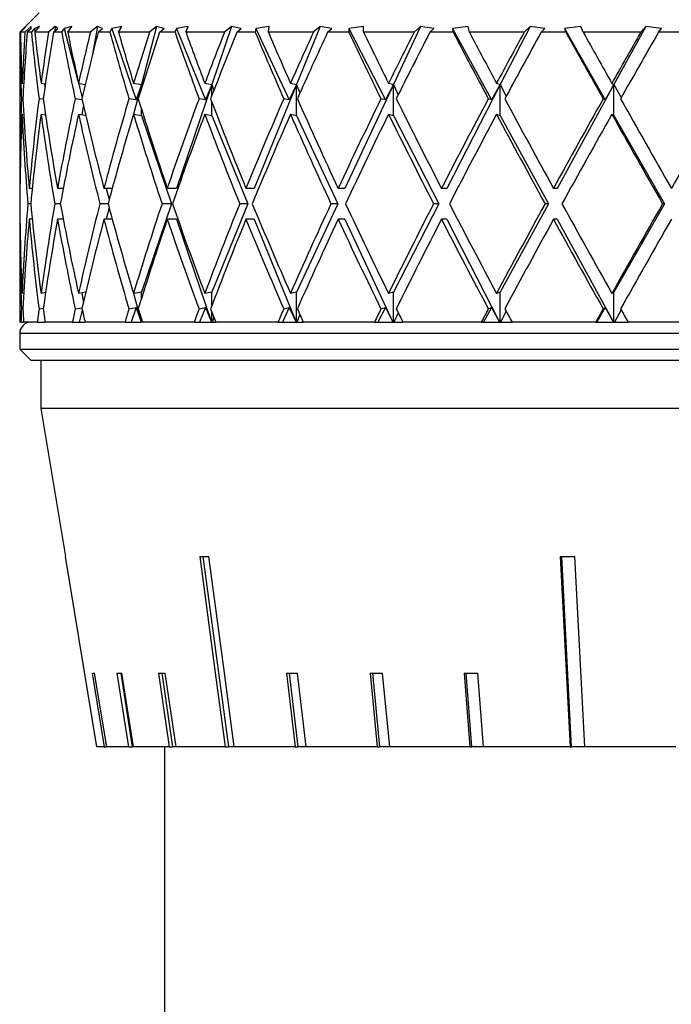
# Model space of a CAD drawing. Header units: inches. Extents: x 0.8 to 32, y -0.1 to 21.9.
# Tile 5 of 60: x 2.6 to 3.4, y 6.7 to 7.9. Entities that reach past the tile are written whole.
import ezdxf

# ---------------------------------------------------------------- set-up
doc = ezdxf.new("R2010")
doc.units = ezdxf.units.IN
doc.header["$MEASUREMENT"] = 0

msp = doc.modelspace()

# ---------------------------------------------------------------- linework, layer by layer
at = {"color": 7, "linetype": 'Continuous', "lineweight": 25}
for p, q in [((2.5939, 7.9359), (2.5689, 7.9109)), ((2.5737, 7.9156), (2.569, 7.9109)), ((2.5697, 7.9109), (2.5771, 7.9185)), ((2.5771, 7.9185), (2.5737, 7.9156)), ((2.5737, 7.9156), (2.5738, 7.9151)), ((2.5839, 7.9185), (2.5757, 7.9109)), ((2.5787, 7.9109), (2.5839, 7.9156)), ((2.5839, 7.9156), (2.5839, 7.9185)), ((2.5881, 7.9156), (2.584, 7.9109)), ((2.5947, 7.9185), (2.5881, 7.9156)), ((2.5881, 7.9156), (2.5888, 7.9115)), ((2.5883, 7.9109), (2.5947, 7.9185)), ((2.6149, 7.9185), (2.6061, 7.9109)), ((2.6127, 7.9109), (2.6183, 7.9156)), ((2.6149, 7.9185), (2.6144, 7.9123)), ((2.6183, 7.9156), (2.6149, 7.9185)), ((2.6266, 7.9156), (2.6232, 7.9109)), ((2.6363, 7.9185), (2.6266, 7.9156)), ((2.6266, 7.9156), (2.6443, 7.8481)), ((2.631, 7.9109), (2.6363, 7.9185)), ((2.6695, 7.9185), (2.6603, 7.9109)), ((2.6695, 7.9185), (2.6627, 7.8806)), ((2.6761, 7.9156), (2.6695, 7.9185)), ((2.6703, 7.9109), (2.6761, 7.9156)), ((2.6883, 7.9156), (2.6857, 7.9109)), ((2.7009, 7.9185), (2.6883, 7.9156)), ((2.6883, 7.9156), (2.7196, 7.8233)), ((2.6968, 7.9109), (2.7009, 7.9185)), ((2.7461, 7.9185), (2.7264, 7.8432)), ((2.7461, 7.9185), (2.7369, 7.9109)), ((2.7559, 7.9156), (2.7461, 7.9185)), ((2.75, 7.9109), (2.7559, 7.9156)), ((2.7717, 7.9156), (2.7699, 7.9109)), ((2.7868, 7.9185), (2.7717, 7.9156)), ((2.7717, 7.9156), (2.8093, 7.8233)), ((2.7841, 7.9109), (2.7868, 7.9185)), ((2.8431, 7.9185), (2.8175, 7.8432)), ((2.8431, 7.9185), (2.8339, 7.9109)), ((2.8557, 7.9156), (2.8431, 7.9185)), ((2.8499, 7.9109), (2.8557, 7.9156)), ((2.8747, 7.9156), (2.8738, 7.9109)), ((2.892, 7.9185), (2.8747, 7.9156)), ((2.8747, 7.9156), (2.9178, 7.8233)), ((2.8908, 7.9109), (2.892, 7.9185)), ((2.9579, 7.9185), (2.9272, 7.8432)), ((2.9579, 7.9185), (2.949, 7.9109)), ((2.9731, 7.9156), (2.9579, 7.9185)), ((2.9675, 7.9109), (2.9731, 7.9156)), ((3.0139, 7.9185), (2.9948, 7.9156)), ((2.9948, 7.9156), (2.9949, 7.9109)), ((2.9948, 7.9156), (3.0423, 7.8233)), ((3.0141, 7.9109), (3.0139, 7.9185)), ((3.0878, 7.9185), (3.0526, 7.8432)), ((3.0878, 7.9185), (3.0794, 7.9109)), ((3.1051, 7.9156), (3.0878, 7.9185)), ((3.0998, 7.9109), (3.1051, 7.9156)), ((3.1494, 7.9185), (3.129, 7.9156)), ((3.129, 7.9156), (3.13, 7.9109)), ((3.129, 7.9156), (3.1797, 7.8233)), ((3.1511, 7.9109), (3.1494, 7.9185)), ((3.2295, 7.9185), (3.1908, 7.8432)), ((3.2295, 7.9185), (3.2218, 7.9109)), ((3.2486, 7.9156), (3.2295, 7.9185)), ((3.2438, 7.9109), (3.2486, 7.9156)), ((3.2953, 7.9185), (3.2741, 7.9156)), ((3.2741, 7.9156), (3.276, 7.9109)), ((3.2741, 7.9156), (3.3267, 7.8233)), ((3.2983, 7.9109), (3.2953, 7.9185)), ((3.3795, 7.9185), (3.3382, 7.8432)), ((3.3795, 7.9185), (3.3728, 7.9109)), ((3.3999, 7.9156), (3.3795, 7.9185)), ((3.3957, 7.9109), (3.3999, 7.9156)), ((2.5689, 7.9109), (2.5689, 7.7089)), ((2.569, 7.9109), (2.5689, 7.9109)), ((2.5757, 7.9109), (2.5697, 7.9109)), ((2.584, 7.9109), (2.5787, 7.9109)), ((2.6061, 7.9109), (2.5883, 7.9109)), ((2.6232, 7.9109), (2.6127, 7.9109)), ((2.6603, 7.9109), (2.631, 7.9109)), ((2.6857, 7.9109), (2.6703, 7.9109)), ((2.7369, 7.9109), (2.6968, 7.9109)), ((2.7699, 7.9109), (2.75, 7.9109)), ((2.8339, 7.9109), (2.7841, 7.9109)), ((2.8738, 7.9109), (2.8499, 7.9109)), ((2.949, 7.9109), (2.8908, 7.9109)), ((2.9949, 7.9109), (2.9675, 7.9109)), ((3.0794, 7.9109), (3.0141, 7.9109)), ((3.13, 7.9109), (3.0998, 7.9109)), ((3.2218, 7.9109), (3.1511, 7.9109)), ((3.276, 7.9109), (3.2438, 7.9109)), ((3.3728, 7.9109), (3.2983, 7.9109)), ((3.4292, 7.9109), (3.3957, 7.9109)), ((2.5719, 7.8448), (2.574, 7.8446)), ((2.5965, 7.8448), (2.6021, 7.8441)), ((2.6008, 7.8442), (2.6015, 7.8403)), ((2.645, 7.8448), (2.6538, 7.8435)), ((2.6451, 7.8448), (2.6499, 7.8266)), ((2.7162, 7.8448), (2.7264, 7.8432)), ((2.7264, 7.8432), (2.7163, 7.8048)), ((2.7264, 7.8432), (2.7196, 7.8233)), ((2.7264, 7.838), (2.7264, 7.8432)), ((2.7264, 7.8432), (2.7272, 7.8404)), ((2.8175, 7.8432), (2.772, 7.7089)), ((2.8085, 7.8448), (2.8175, 7.8432)), ((2.8175, 7.8432), (2.8093, 7.8233)), ((2.8175, 7.8288), (2.8175, 7.8432)), ((2.8175, 7.8432), (2.8202, 7.8356)), ((2.9272, 7.8432), (2.8724, 7.7089)), ((2.9272, 7.8432), (2.9178, 7.8233)), ((2.9194, 7.8448), (2.9272, 7.8432)), ((2.9272, 7.8032), (2.9272, 7.8432)), ((2.9272, 7.8432), (2.9316, 7.8324)), ((3.0526, 7.8432), (2.9899, 7.7089)), ((3.0526, 7.8432), (3.0423, 7.8233)), ((3.0464, 7.8448), (3.0526, 7.8432)), ((3.0526, 7.8032), (3.0526, 7.8432)), ((3.0526, 7.8432), (3.0589, 7.83)), ((3.1908, 7.8432), (3.1217, 7.7089)), ((3.1908, 7.8432), (3.1797, 7.8233)), ((3.1862, 7.8448), (3.1908, 7.8432)), ((3.1908, 7.8032), (3.1908, 7.8432)), ((3.1908, 7.8432), (3.1986, 7.8281)), ((3.3382, 7.8432), (3.2645, 7.7089)), ((3.3382, 7.8432), (3.3267, 7.8233)), ((3.3354, 7.8448), (3.3382, 7.8432)), ((3.3382, 7.8032), (3.3382, 7.8432)), ((3.3382, 7.8432), (3.3476, 7.8264)), ((2.5729, 7.8246), (2.5711, 7.8248)), ((2.5994, 7.8241), (2.5939, 7.8248)), ((2.6498, 7.8235), (2.6406, 7.8248)), ((2.7196, 7.8233), (2.7102, 7.8248)), ((2.8093, 7.8233), (2.801, 7.8248)), ((2.9178, 7.8233), (2.9106, 7.8248)), ((3.0423, 7.8233), (3.0365, 7.8248)), ((3.1797, 7.8233), (3.1755, 7.8248)), ((3.3267, 7.8233), (3.3242, 7.8248)), ((2.6513, 7.8168), (2.6491, 7.8042)), ((2.7264, 7.8032), (2.7264, 7.8116)), ((2.8175, 7.8032), (2.8175, 7.8209)), ((2.5719, 7.8048), (2.574, 7.8046)), ((2.5965, 7.8048), (2.6023, 7.804)), ((2.645, 7.8048), (2.6544, 7.8034)), ((2.7162, 7.8048), (2.7264, 7.8032)), ((2.7264, 7.8032), (2.7652, 7.6889)), ((2.8085, 7.8048), (2.8175, 7.8032)), ((2.8175, 7.8032), (2.8642, 7.6889)), ((2.9194, 7.8048), (2.9272, 7.8032)), ((2.9272, 7.8032), (2.9806, 7.6889)), ((3.0464, 7.8048), (3.0526, 7.8032)), ((3.0526, 7.8032), (3.1114, 7.6889)), ((3.1862, 7.8048), (3.1908, 7.8032)), ((3.1908, 7.8032), (3.2535, 7.6889)), ((3.3354, 7.8048), (3.3382, 7.8032)), ((3.3382, 7.8032), (3.4034, 7.6889)), ((2.5691, 7.7089), (2.5689, 7.7089)), ((2.585, 7.7089), (2.5812, 7.7089)), ((2.6252, 7.7089), (2.6178, 7.7089)), ((2.6249, 7.7089), (2.6251, 7.7082)), ((2.6886, 7.7089), (2.6779, 7.7089)), ((2.6807, 7.7089), (2.6846, 7.6943)), ((2.772, 7.7089), (2.7598, 7.7089)), ((2.8724, 7.7089), (2.8618, 7.7089)), ((2.9899, 7.7089), (2.9811, 7.7089)), ((3.1217, 7.7089), (3.1149, 7.7089)), ((3.2645, 7.7089), (3.2598, 7.7089)), ((2.583, 7.6889), (2.5794, 7.6889)), ((2.6214, 7.6889), (2.6143, 7.6889)), ((2.6832, 7.6889), (2.6727, 7.6889)), ((2.7652, 7.6889), (2.7264, 7.5747)), ((2.7652, 7.6889), (2.7531, 7.6889)), ((2.8642, 7.6889), (2.8175, 7.5747)), ((2.8642, 7.6889), (2.8536, 7.6889)), ((2.9806, 7.6889), (2.9272, 7.5747)), ((2.9806, 7.6889), (2.9718, 7.6889)), ((3.1114, 7.6889), (3.0526, 7.5747)), ((3.1114, 7.6889), (3.1046, 7.6889)), ((3.2535, 7.6889), (3.1908, 7.5747)), ((3.2535, 7.6889), (3.2489, 7.6889)), ((3.4034, 7.6889), (3.3382, 7.5747)), ((3.4034, 7.6889), (3.401, 7.6889)), ((2.6846, 7.6836), (2.6807, 7.6689)), ((2.5689, 7.6689), (2.5689, 7.5359)), ((2.5691, 7.6689), (2.5689, 7.6689)), ((2.585, 7.6689), (2.5812, 7.6689)), ((2.6252, 7.6689), (2.6178, 7.6689)), ((2.6251, 7.6696), (2.6249, 7.6689)), ((2.6886, 7.6689), (2.6779, 7.6689)), ((2.772, 7.6689), (2.7598, 7.6689)), ((2.772, 7.6689), (2.8171, 7.5359)), ((2.8724, 7.6689), (2.8618, 7.6689)), ((2.8724, 7.6689), (2.9267, 7.5359)), ((2.9899, 7.6689), (2.9811, 7.6689)), ((2.9899, 7.6689), (3.0521, 7.5359)), ((3.1217, 7.6689), (3.1149, 7.6689)), ((3.1217, 7.6689), (3.1901, 7.5359)), ((3.2645, 7.6689), (3.2598, 7.6689)), ((3.2645, 7.6689), (3.3376, 7.5359)), ((2.574, 7.5733), (2.5719, 7.573)), ((2.6023, 7.5739), (2.5965, 7.573)), ((2.6544, 7.5744), (2.645, 7.573)), ((2.6491, 7.5736), (2.6513, 7.5611)), ((2.7264, 7.5747), (2.7162, 7.573)), ((2.7163, 7.5731), (2.7261, 7.5359)), ((2.7264, 7.5662), (2.7264, 7.5747)), ((2.8175, 7.5747), (2.8085, 7.573)), ((2.8175, 7.557), (2.8175, 7.5747)), ((2.9272, 7.5747), (2.9194, 7.573)), ((2.9272, 7.5359), (2.9272, 7.5747)), ((3.0526, 7.5747), (3.0464, 7.573)), ((3.0526, 7.5359), (3.0526, 7.5747)), ((3.1908, 7.5747), (3.1862, 7.573)), ((3.1908, 7.5359), (3.1908, 7.5747)), ((3.3382, 7.5747), (3.3354, 7.573)), ((3.3382, 7.5359), (3.3382, 7.5747)), ((2.5711, 7.5531), (2.5729, 7.5533)), ((2.5939, 7.5531), (2.5994, 7.5538)), ((2.6406, 7.5531), (2.6498, 7.5544)), ((2.6499, 7.5513), (2.6459, 7.5359)), ((2.7102, 7.5531), (2.7196, 7.5545)), ((2.7196, 7.5545), (2.7132, 7.5359)), ((2.7196, 7.5545), (2.726, 7.5359)), ((2.801, 7.5531), (2.8093, 7.5545)), ((2.8093, 7.5545), (2.8017, 7.5359)), ((2.8093, 7.5545), (2.8171, 7.5359)), ((2.8175, 7.5359), (2.8175, 7.5491)), ((2.9178, 7.5545), (2.9091, 7.5359)), ((2.9106, 7.5531), (2.9178, 7.5545)), ((2.9178, 7.5545), (2.9266, 7.5359)), ((2.9316, 7.5455), (2.9277, 7.5359)), ((3.0423, 7.5545), (3.0326, 7.5359)), ((3.0365, 7.5531), (3.0423, 7.5545)), ((3.0423, 7.5545), (3.052, 7.5359)), ((3.0589, 7.5479), (3.0532, 7.5359)), ((3.1797, 7.5545), (3.1694, 7.5359)), ((3.1755, 7.5531), (3.1797, 7.5545)), ((3.1797, 7.5545), (3.1901, 7.5359)), ((3.1986, 7.5498), (3.1914, 7.5359)), ((3.3267, 7.5545), (3.3161, 7.5359)), ((3.3242, 7.5531), (3.3267, 7.5545)), ((3.3267, 7.5545), (3.3375, 7.5359)), ((3.3476, 7.5515), (3.3389, 7.5359)), ((2.5705, 7.5359), (2.5689, 7.5359)), ((2.5705, 7.5359), (2.5739, 7.5359)), ((2.5917, 7.5359), (2.5739, 7.5359)), ((2.5917, 7.5359), (2.6012, 7.5359)), ((2.6015, 7.5376), (2.6012, 7.5359)), ((2.6369, 7.5359), (2.6017, 7.5359)), ((2.6369, 7.5359), (2.6459, 7.5359)), ((2.6459, 7.5359), (2.6534, 7.5359)), ((2.7052, 7.5359), (2.6534, 7.5359)), ((2.7052, 7.5359), (2.7132, 7.5359)), ((2.7132, 7.5359), (2.726, 7.5359)), ((2.7264, 7.5359), (2.7264, 7.5399)), ((2.7272, 7.5375), (2.7267, 7.5359)), ((2.7946, 7.5359), (2.7277, 7.5359)), ((2.7946, 7.5359), (2.8017, 7.5359)), ((2.8017, 7.5359), (2.8171, 7.5359)), ((2.8171, 7.5359), (2.8175, 7.5359)), ((2.8171, 7.5359), (2.8171, 7.5359)), ((2.8175, 7.5359), (2.818, 7.5359)), ((2.8202, 7.5423), (2.818, 7.5359)), ((2.818, 7.5359), (2.8226, 7.5359)), ((2.9032, 7.5359), (2.8226, 7.5359)), ((2.9032, 7.5359), (2.9091, 7.5359)), ((2.9091, 7.5359), (2.9266, 7.5359)), ((2.9266, 7.5359), (2.9267, 7.5359)), ((2.9267, 7.5359), (2.9272, 7.5359)), ((2.9272, 7.5359), (2.9277, 7.5359)), ((2.9277, 7.5359), (2.936, 7.5359)), ((3.0281, 7.5359), (2.936, 7.5359)), ((3.0281, 7.5359), (3.0326, 7.5359)), ((3.0326, 7.5359), (3.052, 7.5359)), ((3.052, 7.5359), (3.0521, 7.5359)), ((3.0521, 7.5359), (3.0526, 7.5359)), ((3.0526, 7.5359), (3.0532, 7.5359)), ((3.0532, 7.5359), (3.0649, 7.5359)), ((3.1664, 7.5359), (3.0649, 7.5359)), ((3.1664, 7.5359), (3.1694, 7.5359)), ((3.1694, 7.5359), (3.1901, 7.5359)), ((3.1901, 7.5359), (3.1901, 7.5359)), ((3.1901, 7.5359), (3.1908, 7.5359)), ((3.1908, 7.5359), (3.1914, 7.5359)), ((3.1914, 7.5359), (3.2062, 7.5359)), ((3.3145, 7.5359), (3.2062, 7.5359)), ((3.3145, 7.5359), (3.3161, 7.5359)), ((3.3161, 7.5359), (3.3375, 7.5359)), ((3.3375, 7.5359), (3.3376, 7.5359)), ((3.3376, 7.5359), (3.3382, 7.5359)), ((3.3382, 7.5359), (3.3389, 7.5359)), ((3.3389, 7.5359), (3.3564, 7.5359)), ((3.4689, 7.5359), (3.3564, 7.5359)), ((2.5689, 7.5209), (2.5689, 7.5009)), ((3.5689, 7.5209), (2.5689, 7.5209)), ((2.5689, 7.5009), (2.5839, 7.4859)), ((2.5689, 7.5009), (3.5689, 7.5009)), ((3.5689, 7.4859), (2.5839, 7.4859)), ((2.5964, 7.4859), (2.5964, 7.4239)), ((2.5964, 7.4239), (2.628, 7.2325)), ((3.5689, 7.4239), (2.5964, 7.4239)), ((2.6281, 7.2325), (2.628, 7.2325)), ((2.6689, 6.9859), (2.6281, 7.2325)), ((2.8059, 7.2325), (2.839, 6.9859)), ((3.2686, 7.2325), (3.2813, 6.9859)), ((3.2702, 7.2325), (3.2828, 6.9859)), ((3.3003, 6.9859), (3.2877, 7.2325)), ((2.6628, 7.0816), (2.6784, 6.9859)), ((2.6816, 6.9859), (2.6659, 7.0816)), ((2.6948, 7.0816), (2.7099, 6.9859)), ((2.6996, 7.0815), (2.7146, 6.9859)), ((2.7161, 6.9859), (2.701, 7.0816)), ((2.7484, 7.0816), (2.7625, 6.9859)), ((2.7528, 7.0815), (2.7669, 6.9859)), ((2.7715, 6.9859), (2.7574, 7.0816)), ((2.9142, 7.0816), (2.9254, 6.9859)), ((2.9178, 7.0815), (2.929, 6.9859)), ((2.9396, 6.9859), (2.9284, 7.0816)), ((3.0225, 7.0816), (3.0318, 6.9859)), ((3.0254, 7.0815), (3.0347, 6.9859)), ((3.048, 6.9859), (3.0387, 7.0816)), ((3.1442, 7.0816), (3.1514, 6.9859)), ((3.1465, 7.0815), (3.1537, 6.9859)), ((3.1692, 6.9859), (3.162, 7.0816)), ((2.6784, 6.9859), (2.6689, 6.9859)), ((2.6784, 6.9859), (2.6816, 6.9859)), ((2.7099, 6.9859), (2.6816, 6.9859)), ((2.7099, 6.9859), (2.7146, 6.9859)), ((2.7161, 6.9859), (2.7146, 6.9859)), ((2.7625, 6.9859), (2.7161, 6.9859)), ((2.7564, 6.9859), (2.7564, 6.4149)), ((2.7625, 6.9859), (2.7669, 6.9859)), ((2.7715, 6.9859), (2.7669, 6.9859)), ((2.8349, 6.9859), (2.7715, 6.9859)), ((2.8349, 6.9859), (2.839, 6.9859)), ((2.8467, 6.9859), (2.839, 6.9859)), ((2.9254, 6.9859), (2.8467, 6.9859)), ((2.9254, 6.9859), (2.929, 6.9859)), ((2.9396, 6.9859), (2.929, 6.9859)), ((3.0318, 6.9859), (2.9396, 6.9859)), ((3.0318, 6.9859), (3.0347, 6.9859)), ((3.048, 6.9859), (3.0347, 6.9859)), ((3.1514, 6.9859), (3.048, 6.9859)), ((3.1514, 6.9859), (3.1537, 6.9859)), ((3.1692, 6.9859), (3.1537, 6.9859)), ((3.2813, 6.9859), (3.1692, 6.9859)), ((3.2813, 6.9859), (3.2828, 6.9859)), ((3.3003, 6.9859), (3.2828, 6.9859)), ((3.4182, 6.9859), (3.3003, 6.9859))]:
    msp.add_line(p, q, dxfattribs=at)
at = {"color": 7, "linetype": 'Continuous', "lineweight": 25, "flags": 128}
for points in [[(2.8019, 7.2325), (2.822, 7.0819), (2.8349, 6.9859)], [(2.8467, 6.9859), (2.8338, 7.0819), (2.8136, 7.2325)]]:
    msp.add_lwpolyline(points, dxfattribs=at)
at = {"color": 7, "linetype": 'Continuous', "lineweight": 25}
msp.add_arc((2.5839, 7.5209), 0.015, 90, 180, dxfattribs=at)
for centre, major_axis, ratio, start_param, end_param in [((3.5689, 7.6689), (-0.2299, 1.7272), 0.56347, 1.355819, 1.405829), ((3.5689, 7.7089), (-0.2299, 1.7272), 0.56347, 1.379105, 1.417412), ((3.5689, 7.7089), (0, 1.7321), 0.57735, 1.45395, 1.492257), ((3.5689, 7.6689), (0, 1.7321), 0.57735, 1.430664, 1.480674), ((3.5689, 7.6689), (-0.4306, 1.7172), 0.525577, 1.299612, 1.349622), ((3.5689, 7.7089), (-0.4306, 1.7172), 0.525577, 1.322899, 1.361205), ((3.5689, 7.7089), (0.2299, 1.7272), 0.56347, 1.528795, 1.567101), ((3.5689, 7.6689), (0.2299, 1.7272), 0.56347, 1.505509, 1.555518), ((3.5689, 7.6689), (-0.5916, 1.7094), 0.47164, 1.268867, 1.318876), ((3.5689, 7.7089), (-0.5916, 1.7094), 0.47164, 1.292153, 1.330459), ((3.5689, 7.7089), (0.4306, 1.7172), 0.525577, 1.585002, 1.623308), ((3.5689, 7.6689), (0.4306, 1.7172), 0.525577, 1.561715, 1.611725), ((3.5689, 7.6689), (-0.7161, 1.7071), 0.408882, 1.260803, 1.310813), ((3.5689, 7.7089), (-0.7161, 1.7071), 0.408882, 1.28409, 1.322396), ((3.5689, 7.7089), (0.5916, 1.7094), 0.47164, 1.615748, 1.654054), ((3.5689, 7.6689), (0.5916, 1.7094), 0.47164, 1.592461, 1.642471), ((3.5689, 7.6689), (-0.8112, 1.7097), 0.341999, 1.269789, 1.319798), ((3.5689, 7.7089), (-0.8112, 1.7097), 0.341999, 1.293075, 1.331381), ((3.5689, 7.7089), (0.7161, 1.7071), 0.408882, 1.623811, 1.662117), ((3.5689, 7.6689), (0.7161, 1.7071), 0.408882, 1.600524, 1.650534), ((3.5689, 7.6689), (-0.8831, 1.7151), 0.273566, 1.290729, 1.340739), ((3.5689, 7.7089), (-0.8831, 1.7151), 0.273566, 1.314015, 1.352321), ((3.5689, 7.7089), (0.8112, 1.7097), 0.341999, 1.614826, 1.653132), ((3.5689, 7.6689), (0.8112, 1.7097), 0.341999, 1.591539, 1.641549), ((3.5689, 7.6689), (-0.9358, 1.7214), 0.204832, 1.319772, 1.369782), ((3.5689, 7.7089), (-0.9358, 1.7214), 0.204832, 1.343059, 1.381365), ((3.5689, 7.7089), (0.8831, 1.7151), 0.273566, 1.593885, 1.632192), ((3.5689, 7.6689), (0.8831, 1.7151), 0.273566, 1.570599, 1.620609), ((3.5689, 7.6689), (-0.9719, 1.727), 0.136294, 1.354111, 1.40412), ((3.5689, 7.7089), (-0.9719, 1.727), 0.136294, 1.377397, 1.415703), ((3.5689, 7.7089), (0.9358, 1.7214), 0.204832, 1.564842, 1.603148), ((3.5689, 7.6689), (0.9358, 1.7214), 0.204832, 1.541555, 1.591565), ((3.5689, 7.6689), (-0.993, 1.7307), 0.068052, 1.391638, 1.441647), ((3.5689, 7.7089), (-0.993, 1.7307), 0.068052, 1.414924, 1.45323), ((3.5689, 7.7089), (0.9719, 1.727), 0.136294, 1.530504, 1.56881), ((3.5689, 7.6689), (0.9719, 1.727), 0.136294, 1.507217, 1.557227), ((3.5689, 7.7089), (0, 1.7321), 0.57735, 1.503839, 1.570796), ((3.5689, 7.7089), (-0.2299, 1.7272), 0.56347, 1.428995, 1.495952), ((3.5689, 7.7089), (0.2299, 1.7272), 0.56347, 1.578684, 1.645641), ((3.5689, 7.7089), (-0.4306, 1.7172), 0.525577, 1.372788, 1.439745), ((3.5689, 7.7089), (0.4306, 1.7172), 0.525577, 1.634891, 1.701848), ((3.5689, 7.7089), (-0.5916, 1.7094), 0.47164, 1.342042, 1.408999), ((3.5689, 7.7089), (0.5916, 1.7094), 0.47164, 1.665637, 1.732594), ((3.5689, 7.7089), (-0.7161, 1.7071), 0.408882, 1.333979, 1.400936), ((3.5689, 7.7089), (0.7161, 1.7071), 0.408882, 1.6737, 1.740657), ((3.5689, 7.7089), (-0.8112, 1.7097), 0.341999, 1.342964, 1.409921), ((3.5689, 7.7089), (0.8112, 1.7097), 0.341999, 1.664715, 1.731672), ((3.5689, 7.7089), (-0.8831, 1.7151), 0.273566, 1.363904, 1.430861), ((3.5689, 7.7089), (0.8831, 1.7151), 0.273566, 1.643774, 1.710731), ((3.5689, 7.7089), (-0.9358, 1.7214), 0.204832, 1.392948, 1.459905), ((3.5689, 7.7089), (0.9358, 1.7214), 0.204832, 1.614731, 1.681688), ((3.5689, 7.7089), (-0.9719, 1.727), 0.136294, 1.427286, 1.494243), ((3.5689, 7.7089), (0.9719, 1.727), 0.136294, 1.580393, 1.64735), ((3.5689, 7.7089), (-0.993, 1.7307), 0.068052, 1.464813, 1.53177), ((3.5689, 7.7089), (0.993, 1.7307), 0.068052, 1.542866, 1.609822), ((3.5689, 7.6689), (0, 1.7321), 0.57735, 1.492257, 1.559249), ((3.5689, 7.6689), (-0.2299, 1.7272), 0.56347, 1.417412, 1.484404), ((3.5689, 7.6689), (0.2299, 1.7272), 0.56347, 1.567101, 1.634094), ((3.5689, 7.6689), (-0.4306, 1.7172), 0.525577, 1.361205, 1.428198), ((3.5689, 7.6689), (0.4306, 1.7172), 0.525577, 1.623308, 1.690301), ((3.5689, 7.6689), (-0.5916, 1.7094), 0.47164, 1.330459, 1.397452), ((3.5689, 7.6689), (0.5916, 1.7094), 0.47164, 1.654054, 1.721046), ((3.5689, 7.6689), (-0.7161, 1.7071), 0.408882, 1.322396, 1.389388), ((3.5689, 7.6689), (0.7161, 1.7071), 0.408882, 1.662117, 1.72911), ((3.5689, 7.6689), (-0.8112, 1.7097), 0.341999, 1.331381, 1.398374), ((3.5689, 7.6689), (0.8112, 1.7097), 0.341999, 1.653132, 1.720124), ((3.5689, 7.6689), (-0.8831, 1.7151), 0.273566, 1.352321, 1.419314), ((3.5689, 7.6689), (0.8831, 1.7151), 0.273566, 1.632192, 1.699184), ((3.5689, 7.6689), (-0.9358, 1.7214), 0.204832, 1.381365, 1.448358), ((3.5689, 7.6689), (0.9358, 1.7214), 0.204832, 1.603148, 1.67014), ((3.5689, 7.6689), (-0.9719, 1.727), 0.136294, 1.415703, 1.482696), ((3.5689, 7.6689), (0.9719, 1.727), 0.136294, 1.56881, 1.635802), ((3.5689, 7.6689), (-0.993, 1.7307), 0.068052, 1.45323, 1.520223), ((3.5689, 7.7089), (0, 1.7321), 0.57735, 1.582344, 1.649336), ((3.5689, 7.7089), (0.2299, 1.7272), 0.56347, 1.657188, 1.724181), ((3.5689, 7.7089), (-0.2299, 1.7272), 0.56347, 1.507499, 1.574491), ((3.5689, 7.7089), (0.4306, 1.7172), 0.525577, 1.713395, 1.780388), ((3.5689, 7.7089), (-0.4306, 1.7172), 0.525577, 1.451292, 1.518285), ((3.5689, 7.7089), (0.5916, 1.7094), 0.47164, 1.744141, 1.811133), ((3.5689, 7.7089), (-0.5916, 1.7094), 0.47164, 1.420546, 1.487539), ((3.5689, 7.7089), (0.7161, 1.7071), 0.408882, 1.752204, 1.819197), ((3.5689, 7.7089), (-0.7161, 1.7071), 0.408882, 1.412483, 1.479475), ((3.5689, 7.7089), (0.8112, 1.7097), 0.341999, 1.743219, 1.810211), ((3.5689, 7.7089), (-0.8112, 1.7097), 0.341999, 1.421468, 1.488461), ((3.5689, 7.7089), (0.8831, 1.7151), 0.273566, 1.722279, 1.789271), ((3.5689, 7.7089), (-0.8831, 1.7151), 0.273566, 1.442409, 1.509401), ((3.5689, 7.7089), (0.9358, 1.7214), 0.204832, 1.693235, 1.760228), ((3.5689, 7.7089), (-0.9358, 1.7214), 0.204832, 1.471452, 1.538445), ((3.5689, 7.7089), (0.9719, 1.727), 0.136294, 1.658897, 1.725889), ((3.5689, 7.7089), (-0.9719, 1.727), 0.136294, 1.50579, 1.572783), ((3.5689, 7.7089), (0.993, 1.7307), 0.068052, 1.62137, 1.688362), ((3.5689, 7.6689), (0, 1.7321), 0.57735, 1.570796, 1.637753), ((3.5689, 7.6689), (0.2299, 1.7272), 0.56347, 1.645641, 1.712598), ((3.5689, 7.6689), (-0.2299, 1.7272), 0.56347, 1.495952, 1.562908), ((3.5689, 7.6689), (0.4306, 1.7172), 0.525577, 1.701848, 1.768805), ((3.5689, 7.6689), (-0.4306, 1.7172), 0.525577, 1.439745, 1.506702), ((3.5689, 7.6689), (0.5916, 1.7094), 0.47164, 1.732594, 1.79955), ((3.5689, 7.6689), (-0.5916, 1.7094), 0.47164, 1.408999, 1.475956), ((3.5689, 7.6689), (0.7161, 1.7071), 0.408882, 1.740657, 1.807614), ((3.5689, 7.6689), (-0.7161, 1.7071), 0.408882, 1.400936, 1.467892), ((3.5689, 7.6689), (0.8112, 1.7097), 0.341999, 1.731672, 1.798628), ((3.5689, 7.6689), (-0.8112, 1.7097), 0.341999, 1.409921, 1.476878), ((3.5689, 7.6689), (0.8831, 1.7151), 0.273566, 1.710731, 1.777688), ((3.5689, 7.6689), (-0.8831, 1.7151), 0.273566, 1.430861, 1.497818), ((3.5689, 7.6689), (0.9358, 1.7214), 0.204832, 1.681688, 1.748645), ((3.5689, 7.6689), (-0.9358, 1.7214), 0.204832, 1.459905, 1.526862), ((3.5689, 7.6689), (0.9719, 1.727), 0.136294, 1.64735, 1.714306), ((3.5689, 7.6689), (-0.9719, 1.727), 0.136294, 1.494243, 1.5612), ((3.5689, 7.6689), (0.993, 1.7307), 0.068052, 1.609822, 1.676779), ((3.5689, 7.7089), (0.2299, 1.7272), 0.56347, 1.735764, 1.745734), ((3.5689, 7.7089), (0, 1.7321), 0.57735, 1.660919, 1.670889), ((3.5689, 7.7089), (0.4306, 1.7172), 0.525577, 1.791971, 1.801941), ((3.5689, 7.7089), (-0.2299, 1.7272), 0.56347, 1.586074, 1.596045), ((3.5689, 7.7089), (0.5916, 1.7094), 0.47164, 1.822716, 1.832687), ((3.5689, 7.7089), (-0.4306, 1.7172), 0.525577, 1.529868, 1.539838), ((3.5689, 7.7089), (0.7161, 1.7071), 0.408882, 1.83078, 1.84075), ((3.5689, 7.7089), (-0.5916, 1.7094), 0.47164, 1.499122, 1.509092), ((3.5689, 7.7089), (0.8112, 1.7097), 0.341999, 1.821794, 1.831765), ((3.5689, 7.7089), (-0.7161, 1.7071), 0.408882, 1.491058, 1.501029), ((3.5689, 7.7089), (0.8831, 1.7151), 0.273566, 1.800854, 1.810824), ((3.5689, 7.7089), (-0.8112, 1.7097), 0.341999, 1.500044, 1.510014), ((3.5689, 7.7089), (0.9358, 1.7214), 0.204832, 1.77181, 1.781781), ((3.5689, 7.7089), (-0.8831, 1.7151), 0.273566, 1.520984, 1.530954), ((3.5689, 7.7089), (0.9719, 1.727), 0.136294, 1.737472, 1.747443), ((3.5689, 7.7089), (-0.9358, 1.7214), 0.204832, 1.550028, 1.559998), ((3.5689, 7.7089), (0.993, 1.7307), 0.068052, 1.699945, 1.709916), ((3.5689, 7.7089), (-0.9719, 1.727), 0.136294, 1.584366, 1.594336), ((3.5903, 7.3926), (0.9671, 0.1308), 0.095551, 3.746473, 3.767156), ((3.5771, 7.3926), (0.967, 0.0507), 0.15705, 4.379535, 4.400219), ((3.5943, 7.2374), (0.9416, 0.154), 0.02521, 3.283866, 3.305114), ((3.5934, 7.2374), (0.9416, 0.1486), 0.049895, 3.437142, 3.45839), ((3.5918, 7.2374), (0.9415, 0.1397), 0.073522, 3.591151, 3.612399), ((3.5871, 7.2374), (0.9414, 0.1117), 0.11544, 3.902478, 3.923726), ((3.584, 7.2374), (0.9413, 0.0933), 0.132649, 4.060123, 4.081371), ((3.5806, 7.2374), (0.9413, 0.0723), 0.146669, 4.219102, 4.24035)]:
    msp.add_ellipse(centre, major_axis=major_axis, ratio=ratio, start_param=start_param, end_param=end_param, dxfattribs=at)

doc.saveas('drawing.dxf')
